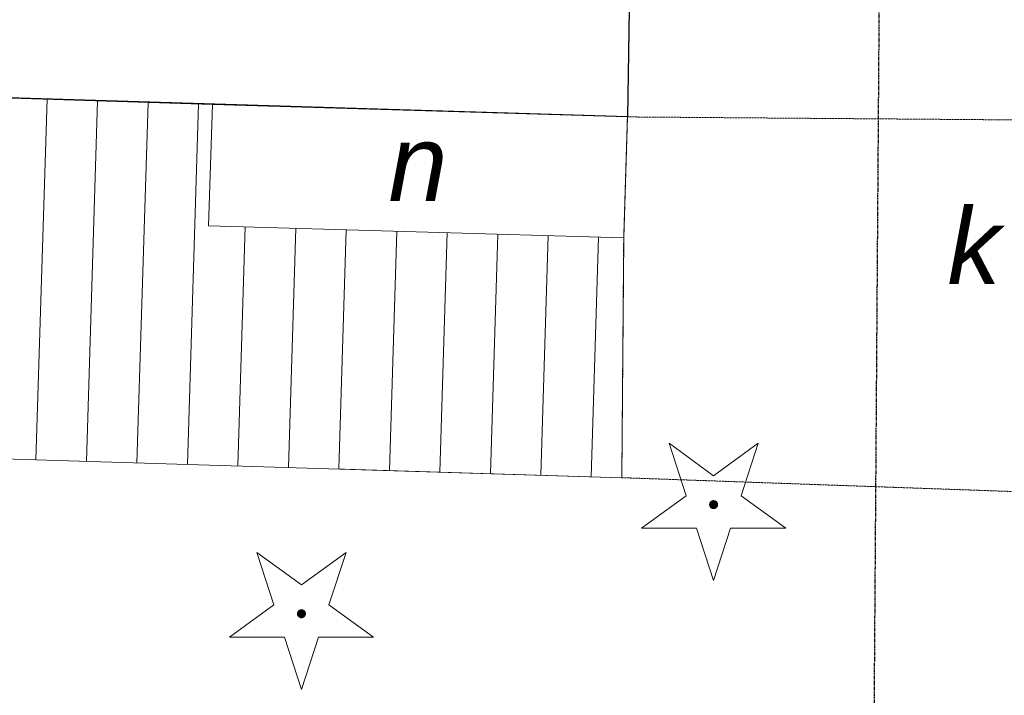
# Model space of a CAD drawing. Header units: millimetres. Extents: x 183299 to 1018155, y -286688 to 171278.
# Tile 29 of 256: x 429467 to 433365, y -194410 to -191736. Entities that reach past the tile are written whole.
import ezdxf
from ezdxf.enums import TextEntityAlignment as Align

# ---------------------------------------------------------------- set-up
doc = ezdxf.new("R2010")
doc.units = ezdxf.units.MM
doc.header["$MEASUREMENT"] = 0
doc.linetypes.add('PRZER2-1', pattern=[1.5, 1, -0.5])
doc.linetypes.add('PRZER6-4', pattern=[5, 3, -2])
for name, color, linetype, lineweight in [('EGBD', 7, 'Continuous', 18), ('EGBD_O', 7, 'Continuous', 18), ('EGBS', 7, 'Continuous', 18), ('EGBU', 7, 'Continuous', 50), ('GOSZOM', 7, 'Continuous', 100), ('GSLINN', 7, 'Continuous', 18), ('OTKC', 7, 'Continuous', 18)]:
    doc.layers.add(name, color=color, linetype=linetype, lineweight=lineweight)
doc.layers.add('OTZG', color=7, linetype='Continuous', lineweight=18, true_color=0x008000)
doc.layers.add('SUKS_O', color=7, linetype='Continuous', lineweight=18, true_color=0x803300)
doc.styles.add('arial', font='ariali.ttf', dxfattribs={"height": 10})

# ---------------------------------------------------------------- blocks, each defined once
blk = doc.blocks.new('GSPRDI1')
blk.add_hatch(color=0).paths.add_polyline_path([(0, -0.045), (0.013906, -0.042798), (0.02645, -0.036406), (0.036406, -0.02645), (0.042798, -0.013906), (0.045, 0), (0.042798, 0.013906), (0.036406, 0.02645), (0.02645, 0.036406), (0.013906, 0.042798), (0, 0.045), (-0.013906, 0.042798), (-0.02645, 0.036406), (-0.036406, 0.02645), (-0.042798, 0.013906), (-0.045, 0), (-0.042798, -0.013906), (-0.036406, -0.02645), (-0.02645, -0.036406), (-0.013906, -0.042798)])
at = {"color": 0}
blk.add_lwpolyline([(0.272471, 0.088531), (0.713338, -0.231778), (0.168396, -0.231778), (0, -0.750048), (-0.168396, -0.231778), (-0.713338, -0.231778), (-0.272471, 0.088531), (-0.440867, 0.606801), (0, 0.286493), (0.440867, 0.606801)], close=True, dxfattribs=at)

msp = doc.modelspace()

# ---------------------------------------------------------------- linework, layer by layer
at = {"layer": 'EGBD', "color": 7, "linetype": 'Continuous', "lineweight": 18, "elevation": 48}
msp.add_lwpolyline([(430214.43191, -192551.77379), (430230.43191, -192071.77379), (431873.12316, -192121.28136), (431858.43191, -192599.77379)], close=True, dxfattribs=at)
at = {"layer": 'EGBS', "color": 7, "linetype": 'Continuous', "lineweight": 18, "elevation": 48}
msp.add_lwpolyline([(427830.22589, -191997.23294), (427811.18385, -193425.07674), (431850.85631, -193549.12817), (431858.43191, -192599.77379), (430214.43191, -192551.77379), (430230.43191, -192071.77379)], close=True, dxfattribs=at)
for points in [[(429531.16142, -193477.89431), (429574.96608, -192051.41763)], [(429731.06719, -193484.03307), (429774.86971, -192057.62584)], [(429930.97296, -193490.17184), (429974.77335, -192063.83405)], [(430130.87872, -193496.3106), (430174.67698, -192070.04226)], [(430330.78449, -193502.44937), (430359.84773, -192556.01951)], [(430530.69026, -193508.58813), (430559.76277, -192561.85644)], [(430730.59602, -193514.72689), (430759.6778, -192567.69338)], [(430930.50179, -193520.86566), (430959.59284, -192573.53031)], [(431130.40756, -193527.00442), (431159.50787, -192579.36725)], [(431330.31333, -193533.14318), (431359.42291, -192585.20418)], [(431530.21909, -193539.28195), (431559.33795, -192591.04112)], [(431730.12486, -193545.42071), (431759.25298, -192596.87805)]]:
    msp.add_lwpolyline(points, dxfattribs=at)
at = {"layer": 'EGBU', "color": 18, "linetype": 'Continuous', "lineweight": 25, "true_color": 0x0a0909, "elevation": 48}
msp.add_lwpolyline([(424640.90318, -184619.20296), (431988.38194, -184730.07657), (431873.12316, -192121.28136), (427830.22589, -191997.23294), (424530.87669, -191914.71553), (424575.03291, -188986.91068)], close=True, dxfattribs=at)
at = {"layer": 'GOSZOM', "color": 7, "linetype": 'PRZER6-4', "lineweight": 25, "elevation": 128}
msp.add_lwpolyline([(397952.21026, -183670.51453), (432921.30019, -184342.99703), (432790.27154, -202819.94286), (416141.91395, -223851.47328), (396660.61689, -223496.42251)], close=True, dxfattribs=at)
at = {"layer": 'GSLINN', "color": 7, "linetype": 'Continuous', "lineweight": 18, "elevation": 96}
msp.add_lwpolyline([(431850.85631, -193549.12817), (430710.94875, -193514.12354)], dxfattribs=at)
at = {"layer": 'OTKC', "color": 7, "linetype": 'PRZER2-1', "lineweight": 18, "elevation": 48}
msp.add_lwpolyline([(419498.43191, -214791.77379), (422178.43191, -211875.77379), (423662.43191, -209963.77379), (431154.02496, -200174.82135), (431303.2976, -200011.05679), (435434.89106, -193957.79789), (436414.64686, -192266.17022), (440679.78422, -184900.10966), (440852.69706, -184242.81271), (441736.97597, -183051.41832), (439537.46184, -182999.40345), (435834.43191, -192151.77379), (431873.12316, -192121.28136), (431858.43191, -192599.77379), (431850.85631, -193549.12817), (434862.43191, -193655.77379), (425914.43191, -205919.77379), (423563.5518, -205859.21278), (423523.63292, -207258.34489), (424826.43191, -207271.77379), (420494.43191, -212663.77379), (417950.43191, -212679.77379), (417826.43191, -214467.77379)], close=True, dxfattribs=at)

# ---------------------------------------------------------------- block references
at = {"layer": 'OTZG', "color": 96, "linetype": 'Continuous', "lineweight": 18, "true_color": 0x008000, "xscale": 400, "yscale": 400, "zscale": 400}
for p in [(432214.43191, -193655.77379, 24), (430582.43191, -194087.77379, 24)]:
    msp.add_blockref('GSPRDI1', p, dxfattribs=at)

# ---------------------------------------------------------------- texts
at = {"layer": 'EGBD_O', "color": 7, "linetype": 'Continuous', "lineweight": 0, "style": 'arial'}
msp.add_text('n', height=300, dxfattribs=at).set_placement((431043.77754, -192453.52867, 296), align=Align.CENTER)
at = {"layer": 'SUKS_O', "color": 36, "linetype": 'Continuous', "lineweight": 0, "true_color": 0x803300, "style": 'arial'}
msp.add_text('k', height=300, dxfattribs=at).set_placement((433350.09677, -192782.39277, 296), align=Align.RIGHT)

doc.saveas('drawing.dxf')
